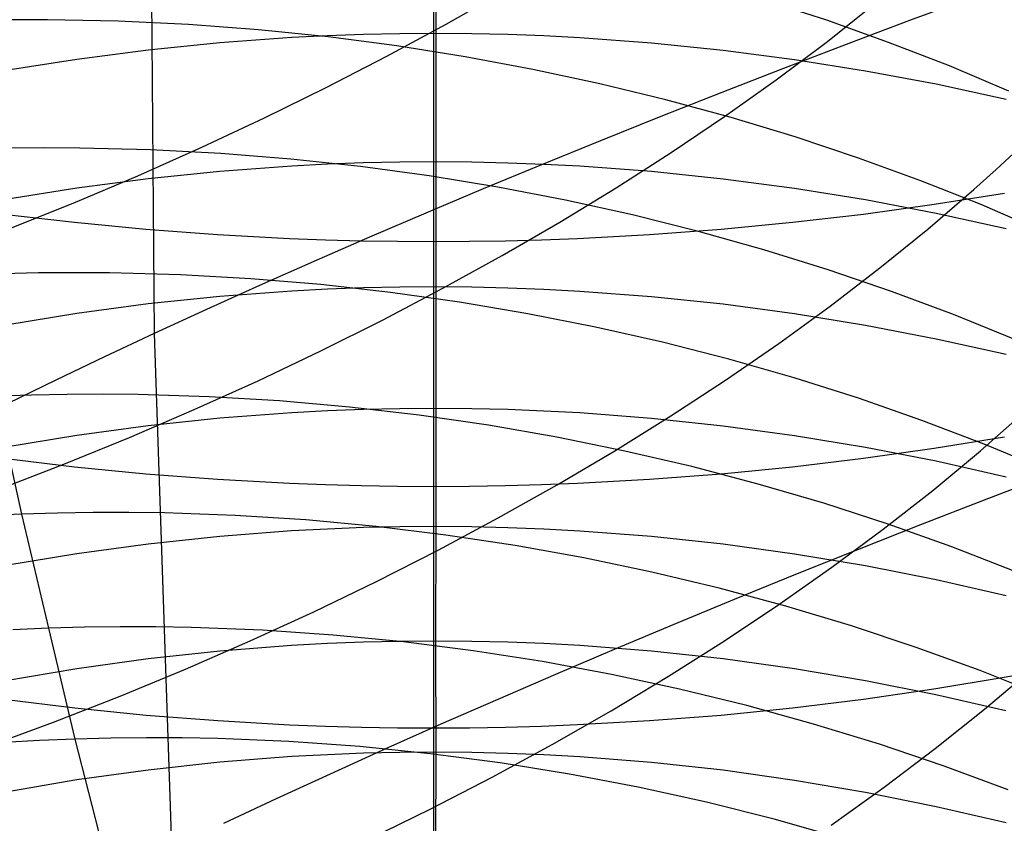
# Model space of a CAD drawing. Extents: x -383 to 1849, y -1185 to -529.
# Tile 78 of 256: x -326.91 to -320.26, y -1079.58 to -1074.15. Entities that reach past the tile are written whole.
import ezdxf

# ---------------------------------------------------------------- set-up
doc = ezdxf.new("R2010")
doc.units = 0
doc.layers.add('PREDEFINITO', color=7, linetype='CONTINUOUS')

msp = doc.modelspace()

# ---------------------------------------------------------------- linework, layer by layer
at = {"layer": 'PREDEFINITO'}
for p, q in [((-326.0326, -1072.8251, 433.4471), (-326.005, -1076.2741, 433.4388)), ((-324.1019, -1073.3558, 621.2011), (-324.1017, -1074.247, 620.0553)), ((-324.0318, -1074.1844, 493.5987), (-323.6405, -1073.9617, 493.7937)), ((-324.1165, -1073.9729, 661.0932), (-324.1164, -1075.6523, 659.926)), ((-321.4588, -1074.158, 527.7557), (-321.8847, -1074.0199, 527.9584)), ((-320.4648, -1073.9999, 437.1618), (-320.8982, -1074.1604, 436.9472)), ((-321.4634, -1074.3073, 496.1089), (-321.138, -1074.0497, 496.3656)), ((-326.7249, -1074.1542, 530.7417), (-326.9645, -1074.1542, 530.7863)), ((-326.2472, -1074.164, 530.6445), (-326.7249, -1074.1542, 530.7417)), ((-325.7718, -1074.1868, 530.5368), (-326.2472, -1074.164, 530.6445)), ((-321.0402, -1074.3069, 527.5451), (-321.4588, -1074.158, 527.7557)), ((-320.8982, -1074.1604, 436.9472), (-321.3267, -1074.3216, 436.7241)), ((-325.2991, -1074.2225, 530.419), (-325.7718, -1074.1868, 530.5368)), ((-324.8296, -1074.2707, 530.2913), (-325.2991, -1074.2225, 530.419)), ((-324.4322, -1074.4014, 493.415), (-324.0318, -1074.1844, 493.5987)), ((-325.0752, -1074.2751, 620.0748), (-325.5608, -1074.3103, 620.0991)), ((-324.832, -1074.2627, 620.0662), (-325.0752, -1074.2751, 620.0748)), ((-324.5887, -1074.2539, 620.0601), (-324.832, -1074.2627, 620.0662)), ((-324.3637, -1074.3314, 530.1538), (-324.8296, -1074.2707, 530.2913)), ((-324.3452, -1074.2487, 620.0565), (-324.5887, -1074.2539, 620.0601)), ((-324.1017, -1074.247, 620.0553), (-324.3452, -1074.2487, 620.0565)), ((-324.1017, -1074.247, 620.0553), (-324.1016, -1075.1146, 618.8919)), ((-323.8581, -1074.2489, 620.0566), (-324.1017, -1074.247, 620.0553)), ((-323.6147, -1074.2544, 620.0604), (-323.8581, -1074.2489, 620.0566)), ((-323.3713, -1074.2635, 620.0667), (-323.6147, -1074.2544, 620.0604)), ((-323.1282, -1074.2761, 620.0755), (-323.3713, -1074.2635, 620.0667)), ((-322.6426, -1074.3118, 620.1001), (-323.1282, -1074.2761, 620.0755)), ((-326.045, -1074.3592, 620.133), (-326.5273, -1074.4217, 620.1763)), ((-325.5608, -1074.3103, 620.0991), (-326.045, -1074.3592, 620.133)), ((-323.902, -1074.4043, 530.0069), (-324.3637, -1074.3314, 530.1538)), ((-322.1585, -1074.3612, 620.1344), (-322.6426, -1074.3118, 620.1001)), ((-321.6763, -1074.4242, 620.178), (-322.1585, -1074.3612, 620.1344)), ((-321.801, -1074.5602, 495.8626), (-321.4634, -1074.3073, 496.1089)), ((-321.3267, -1074.3216, 436.7241), (-321.75, -1074.4834, 436.4926)), ((-320.6295, -1074.4664, 527.3268), (-321.0402, -1074.3069, 527.5451)), ((-326.5273, -1074.4217, 620.1763), (-327.0073, -1074.4975, 620.2288)), ((-324.8411, -1074.6125, 493.2427), (-324.4322, -1074.4014, 493.415)), ((-323.4448, -1074.4893, 529.8509), (-323.902, -1074.4043, 530.0069)), ((-321.1965, -1074.5005, 620.2308), (-321.6763, -1074.4242, 620.178)), ((-322.9927, -1074.5861, 529.6858), (-323.4448, -1074.4893, 529.8509)), ((-321.75, -1074.4834, 436.4926), (-322.1679, -1074.6456, 436.2528)), ((-320.7196, -1074.59, 620.2928), (-321.1965, -1074.5005, 620.2308)), ((-320.227, -1074.6363, 527.1012), (-320.6295, -1074.4664, 527.3268)), ((-322.1502, -1074.8083, 495.6267), (-321.801, -1074.5602, 495.8626)), ((-325.2582, -1074.8174, 493.082), (-324.8411, -1074.6125, 493.2427)), ((-322.546, -1074.6946, 529.512), (-322.9927, -1074.5861, 529.6858)), ((-320.246, -1074.6922, 620.3636), (-320.7196, -1074.59, 620.2928)), ((-322.1679, -1074.6456, 436.2528), (-322.5802, -1074.8082, 436.0048)), ((-322.1053, -1074.8146, 529.3298), (-322.546, -1074.6946, 529.512)), ((-325.6829, -1075.0161, 492.9329), (-325.2582, -1074.8174, 493.082)), ((-322.5802, -1074.8082, 436.0048), (-322.9866, -1074.9712, 435.7489)), ((-322.5105, -1075.0513, 495.4014), (-322.1502, -1074.8083, 495.6267)), ((-321.671, -1074.9459, 529.1393), (-322.1053, -1074.8146, 529.3298)), ((-321.2435, -1075.0882, 528.9409), (-321.671, -1074.9459, 529.1393)), ((-326.7473, -1075.0202, 531.9473), (-326.9875, -1075.0227, 531.9882)), ((-326.5076, -1075.021, 531.9038), (-326.7473, -1075.0202, 531.9473)), ((-326.0296, -1075.0327, 531.809), (-326.5076, -1075.021, 531.9038)), ((-326.1147, -1075.2082, 492.7957), (-325.6829, -1075.0161, 492.9329)), ((-325.5538, -1075.0575, 531.704), (-326.0296, -1075.0327, 531.809)), ((-322.9866, -1074.9712, 435.7489), (-323.387, -1075.1343, 435.4853)), ((-320.3132, -1075.1665, 497.9596), (-320.1658, -1075.0302, 498.0975)), ((-325.0807, -1075.0954, 531.589), (-325.5538, -1075.0575, 531.704)), ((-324.6109, -1075.1461, 531.4644), (-325.0807, -1075.0954, 531.589)), ((-322.8814, -1075.289, 495.1868), (-322.5105, -1075.0513, 495.4014)), ((-320.8233, -1075.2415, 528.7347), (-321.2435, -1075.0882, 528.9409)), ((-325.0752, -1075.143, 618.9108), (-325.5608, -1075.1787, 618.9344)), ((-324.832, -1075.1305, 618.9025), (-325.0752, -1075.143, 618.9108)), ((-324.5887, -1075.1216, 618.8966), (-324.832, -1075.1305, 618.9025)), ((-324.1447, -1075.2094, 531.3303), (-324.6109, -1075.1461, 531.4644)), ((-324.3452, -1075.1163, 618.893), (-324.5887, -1075.1216, 618.8966)), ((-324.1016, -1075.1146, 618.8919), (-324.3452, -1075.1163, 618.893)), ((-324.1016, -1075.1146, 618.8919), (-324.1017, -1075.959, 617.7113)), ((-323.8581, -1075.1165, 618.8932), (-324.1016, -1075.1146, 618.8919)), ((-323.6146, -1075.1221, 618.8969), (-323.8581, -1075.1165, 618.8932)), ((-323.387, -1075.1343, 435.4853), (-323.7811, -1075.2975, 435.2141)), ((-323.3713, -1075.1313, 618.903), (-323.6146, -1075.1221, 618.8969)), ((-323.1281, -1075.1441, 618.9115), (-323.3713, -1075.1313, 618.903)), ((-322.6426, -1075.1803, 618.9355), (-323.1281, -1075.1441, 618.9115)), ((-326.5531, -1075.3935, 492.6705), (-326.1147, -1075.2082, 492.7957)), ((-326.045, -1075.2283, 618.9673), (-326.5273, -1075.2916, 619.0094)), ((-325.5608, -1075.1787, 618.9344), (-326.045, -1075.2283, 618.9673)), ((-323.6826, -1075.2851, 531.187), (-324.1447, -1075.2094, 531.3303)), ((-322.1585, -1075.2304, 618.9688), (-322.6426, -1075.1803, 618.9355)), ((-321.6763, -1075.2943, 619.0112), (-322.1585, -1075.2304, 618.9688)), ((-320.4639, -1075.3017, 497.8241), (-320.3132, -1075.1665, 497.9596)), ((-326.5273, -1075.2916, 619.0094), (-327.0073, -1075.3685, 619.0603)), ((-323.7811, -1075.2975, 435.2141), (-324.1688, -1075.4608, 434.9355)), ((-323.225, -1075.373, 531.0346), (-323.6826, -1075.2851, 531.187)), ((-323.2624, -1075.5213, 494.9831), (-322.8814, -1075.289, 495.1868)), ((-321.1964, -1075.3717, 619.0625), (-321.6763, -1075.2943, 619.0112)), ((-320.4109, -1075.4055, 528.521), (-320.8233, -1075.2415, 528.7347)), ((-320.7752, -1075.5687, 497.5607), (-320.4639, -1075.3017, 497.8241)), ((-320.7314, -1075.401, 659.595), (-320.2573, -1075.3259, 659.496)), ((-326.9976, -1075.572, 492.5574), (-326.5531, -1075.3935, 492.6705)), ((-322.7724, -1075.4729, 530.8736), (-323.225, -1075.373, 531.0346)), ((-321.2089, -1075.4667, 659.6815), (-320.7314, -1075.401, 659.595)), ((-320.7195, -1075.4624, 619.1226), (-321.1964, -1075.3717, 619.0625)), ((-320.0068, -1075.58, 528.3), (-320.4109, -1075.4055, 528.521)), ((-327.0229, -1075.4667, 659.6815), (-326.5429, -1075.5227, 659.7553)), ((-324.1688, -1075.4608, 434.9355), (-324.5499, -1075.6239, 434.6497)), ((-322.3254, -1075.5847, 530.704), (-322.7724, -1075.4729, 530.8736)), ((-321.6891, -1075.5227, 659.7552), (-321.2089, -1075.4667, 659.6815)), ((-320.2459, -1075.5661, 619.1914), (-320.7195, -1075.4624, 619.1226)), ((-326.5429, -1075.5227, 659.7553), (-326.0605, -1075.5689, 659.8162)), ((-323.6531, -1075.7478, 494.7904), (-323.2624, -1075.5213, 494.9831)), ((-322.1718, -1075.5689, 659.8161), (-321.6891, -1075.5227, 659.7552)), ((-326.0605, -1075.5689, 659.8162), (-325.5762, -1075.6052, 659.8639)), ((-325.5762, -1075.6052, 659.8639), (-325.0904, -1075.6312, 659.8982)), ((-325.0904, -1075.6312, 659.8982), (-324.8471, -1075.6404, 659.9103)), ((-324.5499, -1075.6239, 434.6497), (-324.9243, -1075.787, 434.3569)), ((-323.3856, -1075.6404, 659.9103), (-323.1422, -1075.6312, 659.8982)), ((-323.1422, -1075.6312, 659.8982), (-322.6563, -1075.6051, 659.8638)), ((-322.6563, -1075.6051, 659.8638), (-322.1718, -1075.5689, 659.8161)), ((-321.8842, -1075.7082, 530.5261), (-322.3254, -1075.5847, 530.704)), ((-321.0992, -1075.831, 497.3074), (-320.7752, -1075.5687, 497.5607)), ((-324.8471, -1075.6404, 659.9103), (-324.6036, -1075.647, 659.919)), ((-324.6036, -1075.647, 659.919), (-324.36, -1075.651, 659.9242)), ((-324.36, -1075.651, 659.9242), (-324.1164, -1075.6523, 659.926)), ((-324.1164, -1075.6523, 659.926), (-324.1165, -1077.3067, 658.7266)), ((-324.1164, -1075.6523, 659.926), (-323.8727, -1075.651, 659.9242)), ((-323.8727, -1075.651, 659.9242), (-323.6291, -1075.647, 659.919)), ((-323.6291, -1075.647, 659.919), (-323.3856, -1075.6404, 659.9103)), ((-324.0529, -1075.9684, 494.6088), (-323.6531, -1075.7478, 494.7904)), ((-321.4494, -1075.843, 530.3402), (-321.8842, -1075.7082, 530.5261)), ((-324.9243, -1075.787, 434.3569), (-325.2916, -1075.9497, 434.0573)), ((-321.4352, -1076.0885, 497.0642), (-321.0992, -1075.831, 497.3074)), ((-326.7859, -1075.8649, 533.1675), (-327.0265, -1075.8703, 533.2046)), ((-326.5457, -1075.863, 533.1277), (-326.7859, -1075.8649, 533.1675)), ((-326.3058, -1075.8645, 533.0855), (-326.5457, -1075.863, 533.1277)), ((-325.8275, -1075.8776, 532.9933), (-326.3058, -1075.8645, 533.0855)), ((-325.3514, -1075.9041, 532.8912), (-325.8275, -1075.8776, 532.9933)), ((-321.0215, -1075.9892, 530.1466), (-321.4494, -1075.843, 530.3402)), ((-325.2916, -1075.9497, 434.0573), (-325.6519, -1076.1121, 433.7513)), ((-324.878, -1075.9438, 532.7795), (-325.3514, -1075.9041, 532.8912)), ((-324.4078, -1075.9964, 532.6583), (-324.878, -1075.9438, 532.7795)), ((-324.3452, -1075.9608, 617.7124), (-324.5887, -1075.9662, 617.7158)), ((-324.1017, -1075.959, 617.7113), (-324.3452, -1075.9608, 617.7124)), ((-324.1017, -1075.959, 617.7113), (-324.1016, -1076.7803, 616.5137)), ((-323.8581, -1075.961, 617.7125), (-324.1017, -1075.959, 617.7113)), ((-323.6147, -1075.9667, 617.7161), (-323.8581, -1075.961, 617.7125)), ((-325.5608, -1076.024, 617.7525), (-326.045, -1076.0742, 617.7845)), ((-325.0752, -1075.9879, 617.7296), (-325.5608, -1076.024, 617.7525)), ((-324.832, -1075.9752, 617.7215), (-325.0752, -1075.9879, 617.7296)), ((-324.5887, -1075.9662, 617.7158), (-324.832, -1075.9752, 617.7215)), ((-324.4614, -1076.1829, 494.4384), (-324.0529, -1075.9684, 494.6088)), ((-323.9412, -1076.0619, 532.5279), (-324.4078, -1075.9964, 532.6583)), ((-323.3713, -1075.976, 617.7221), (-323.6147, -1075.9667, 617.7161)), ((-323.1281, -1075.989, 617.7303), (-323.3713, -1075.976, 617.7221)), ((-322.6426, -1076.0256, 617.7536), (-323.1281, -1075.989, 617.7303)), ((-322.1585, -1076.0764, 617.7858), (-322.6426, -1076.0256, 617.7536)), ((-320.6008, -1076.1463, 529.9453), (-321.0215, -1075.9892, 530.1466)), ((-326.045, -1076.0742, 617.7845), (-326.5273, -1076.1384, 617.8252)), ((-323.4787, -1076.1398, 532.3884), (-323.9412, -1076.0619, 532.5279)), ((-321.6763, -1076.1411, 617.8269), (-322.1585, -1076.0764, 617.7858)), ((-321.7829, -1076.341, 496.8314), (-321.4352, -1076.0885, 497.0642)), ((-326.5273, -1076.1384, 617.8252), (-327.0072, -1076.2163, 617.8747)), ((-325.6519, -1076.1121, 433.7513), (-326.005, -1076.2741, 433.4388)), ((-323.0207, -1076.2302, 532.2403), (-323.4787, -1076.1398, 532.3884)), ((-321.1965, -1076.2194, 617.8767), (-321.6763, -1076.1411, 617.8269)), ((-320.1879, -1076.3144, 529.7367), (-320.6008, -1076.1463, 529.9453)), ((-324.878, -1076.3911, 494.2795), (-324.4614, -1076.1829, 494.4384)), ((-322.5677, -1076.3328, 532.0836), (-323.0207, -1076.2302, 532.2403)), ((-320.7195, -1076.3113, 617.935), (-321.1965, -1076.2194, 617.8767)), ((-326.005, -1076.2741, 433.4388), (-326.3409, -1076.4313, 433.1277)), ((-326.005, -1076.2741, 433.4388), (-325.8863, -1079.7508, 433.409)), ((-322.1201, -1076.4473, 531.9185), (-322.5677, -1076.3328, 532.0836)), ((-322.1417, -1076.5882, 496.609), (-321.7829, -1076.341, 496.8314)), ((-320.2459, -1076.4163, 618.0017), (-320.7195, -1076.3113, 617.935)), ((-325.3022, -1076.5928, 494.132), (-324.878, -1076.3911, 494.2795)), ((-326.3409, -1076.4313, 433.1277), (-326.6703, -1076.5892, 432.8067)), ((-321.6785, -1076.5737, 531.7454), (-322.1201, -1076.4473, 531.9185)), ((-326.6703, -1076.5892, 432.8067), (-326.9928, -1076.7474, 432.476)), ((-325.7337, -1076.7878, 493.9962), (-325.3022, -1076.5928, 494.132)), ((-322.5112, -1076.8298, 496.3971), (-322.1417, -1076.5882, 496.609)), ((-321.2431, -1076.7116, 531.5645), (-321.6785, -1076.5737, 531.7454)), ((-326.8337, -1076.6893, 534.3984), (-327.0747, -1076.6975, 534.432)), ((-326.5929, -1076.6847, 534.3623), (-326.8337, -1076.6893, 534.3984)), ((-326.3525, -1076.6835, 534.3236), (-326.5929, -1076.6847, 534.3623)), ((-326.1124, -1076.6858, 534.2825), (-326.3525, -1076.6835, 534.3236)), ((-325.6336, -1076.7007, 534.1928), (-326.1124, -1076.6858, 534.2825)), ((-326.8988, -1077.4936, 535.6424), (-327.0747, -1076.6975, 534.432)), ((-325.1571, -1076.7292, 534.0934), (-325.6336, -1076.7007, 534.1928)), ((-324.6832, -1076.7709, 533.9846), (-325.1571, -1076.7292, 534.0934)), ((-320.8146, -1076.861, 531.3759), (-321.2431, -1076.7116, 531.5645)), ((-326.1717, -1076.9758, 493.8722), (-325.7337, -1076.7878, 493.9962)), ((-325.0752, -1076.8095, 616.5314), (-325.5608, -1076.8461, 616.5536)), ((-324.832, -1076.7967, 616.5236), (-325.0752, -1076.8095, 616.5314)), ((-324.5887, -1076.7875, 616.518), (-324.832, -1076.7967, 616.5236)), ((-324.2124, -1076.8259, 533.8666), (-324.6832, -1076.7709, 533.9846)), ((-324.3452, -1076.7821, 616.5147), (-324.5887, -1076.7875, 616.518)), ((-324.1016, -1076.7803, 616.5137), (-324.3452, -1076.7821, 616.5147)), ((-323.7452, -1076.8938, 533.7396), (-324.2124, -1076.8259, 533.8666)), ((-324.1016, -1076.7803, 616.5137), (-324.1017, -1077.5778, 615.2993)), ((-323.8581, -1076.7824, 616.5149), (-324.1016, -1076.7803, 616.5137)), ((-323.6146, -1076.7881, 616.5184), (-323.8581, -1076.7824, 616.5149)), ((-323.3713, -1076.7975, 616.5241), (-323.6146, -1076.7881, 616.5184)), ((-323.1281, -1076.8106, 616.5321), (-323.3713, -1076.7975, 616.5241)), ((-322.6426, -1076.8477, 616.5546), (-323.1281, -1076.8106, 616.5321)), ((-322.8908, -1077.0658, 496.196), (-322.5112, -1076.8298, 496.3971)), ((-320.4198, -1077.0659, 498.7841), (-320.11, -1076.7938, 499.0441)), ((-325.5608, -1076.8461, 616.5536), (-326.045, -1076.8969, 616.5845)), ((-323.282, -1076.9744, 533.6038), (-323.7452, -1076.8938, 533.7396)), ((-322.1584, -1076.8992, 616.5859), (-322.6426, -1076.8477, 616.5546)), ((-320.3934, -1077.0216, 531.18), (-320.8146, -1076.861, 531.3759)), ((-326.5274, -1076.9619, 616.624), (-327.0073, -1077.0407, 616.6719)), ((-326.045, -1076.8969, 616.5845), (-326.5274, -1076.9619, 616.624)), ((-321.6762, -1076.9647, 616.6257), (-322.1584, -1076.8992, 616.5859)), ((-326.616, -1077.1566, 493.7601), (-326.1717, -1076.9758, 493.8722)), ((-322.8233, -1077.0676, 533.4595), (-323.282, -1076.9744, 533.6038)), ((-321.1964, -1077.044, 616.674), (-321.6762, -1076.9647, 616.6257)), ((-320.732, -1077.0488, 658.4002), (-320.2579, -1076.9717, 658.3027)), ((-319.9798, -1077.1931, 530.9769), (-320.3934, -1077.0216, 531.18)), ((-323.2802, -1077.2959, 496.0057), (-322.8908, -1077.0658, 496.196)), ((-322.3695, -1077.1732, 533.3068), (-322.8233, -1077.0676, 533.4595)), ((-321.2093, -1077.1161, 658.4855), (-320.732, -1077.0488, 658.4002)), ((-320.7194, -1077.137, 616.7305), (-321.1964, -1077.044, 616.674)), ((-320.7424, -1077.3332, 498.5341), (-320.4198, -1077.0659, 498.7841)), ((-327.066, -1077.3301, 493.6601), (-326.616, -1077.1566, 493.7601)), ((-327.0227, -1077.1166, 658.4861), (-326.5428, -1077.174, 658.5587)), ((-321.6896, -1077.1736, 658.5582), (-321.2093, -1077.1161, 658.4855)), ((-320.2458, -1077.2433, 616.7951), (-320.7194, -1077.137, 616.7305)), ((-326.5428, -1077.174, 658.5587), (-326.0604, -1077.2214, 658.6186)), ((-326.0604, -1077.2214, 658.6186), (-325.5761, -1077.2585, 658.6655)), ((-322.6566, -1077.2583, 658.6652), (-322.1721, -1077.2211, 658.6182)), ((-321.9212, -1077.2909, 533.1461), (-322.3695, -1077.1732, 533.3068)), ((-322.1721, -1077.2211, 658.6182), (-321.6896, -1077.1736, 658.5582)), ((-325.5761, -1077.2585, 658.6655), (-325.0904, -1077.2852, 658.6993)), ((-325.0904, -1077.2852, 658.6993), (-324.8471, -1077.2946, 658.7112)), ((-324.8471, -1077.2946, 658.7112), (-324.6037, -1077.3014, 658.7198)), ((-323.6787, -1077.5199, 495.8263), (-323.2802, -1077.2959, 496.0057)), ((-323.6292, -1077.3013, 658.7197), (-323.3858, -1077.2945, 658.7111)), ((-323.3858, -1077.2945, 658.7111), (-323.1425, -1077.2851, 658.6991)), ((-323.1425, -1077.2851, 658.6991), (-322.6566, -1077.2583, 658.6652)), ((-321.4786, -1077.4205, 532.9775), (-321.9212, -1077.2909, 533.1461)), ((-319.9606, -1077.2332, 437.3235), (-320.395, -1077.3996, 437.1185)), ((-324.6037, -1077.3014, 658.7198), (-324.3601, -1077.3054, 658.7249)), ((-324.3601, -1077.3054, 658.7249), (-324.1165, -1077.3067, 658.7266)), ((-324.1165, -1077.3067, 658.7266), (-323.8728, -1077.3054, 658.7248)), ((-324.1165, -1077.3067, 658.7266), (-324.1164, -1078.9381, 657.4953)), ((-323.8728, -1077.3054, 658.7248), (-323.6292, -1077.3013, 658.7197)), ((-321.0771, -1077.5954, 498.294), (-320.7424, -1077.3332, 498.5341)), ((-321.0425, -1077.5619, 532.8012), (-321.4786, -1077.4205, 532.9775)), ((-320.395, -1077.3996, 437.1185), (-320.8247, -1077.5666, 436.9049)), ((-326.8988, -1077.4936, 535.6424), (-327.1403, -1077.5046, 535.6726)), ((-326.6576, -1077.4863, 535.6096), (-326.8988, -1077.4936, 535.6424)), ((-326.7173, -1078.2652, 536.8671), (-326.8988, -1077.4936, 535.6424)), ((-326.4166, -1077.4825, 535.5744), (-326.6576, -1077.4863, 535.6096)), ((-326.1759, -1077.4822, 535.5367), (-326.4166, -1077.4825, 535.5744)), ((-325.9355, -1077.4855, 535.4965), (-326.1759, -1077.4822, 535.5367)), ((-325.4561, -1077.5025, 535.4091), (-325.9355, -1077.4855, 535.4965)), ((-324.9787, -1077.5332, 535.3121), (-325.4561, -1077.5025, 535.4091)), ((-324.5039, -1077.5774, 535.206), (-324.9787, -1077.5332, 535.3121)), ((-324.0858, -1077.7375, 495.6581), (-323.6787, -1077.5199, 495.8263)), ((-320.613, -1077.7148, 532.6175), (-321.0425, -1077.5619, 532.8012)), ((-325.0754, -1077.6074, 615.3164), (-325.5611, -1077.6444, 615.3379)), ((-324.8321, -1077.5944, 615.3089), (-325.0754, -1077.6074, 615.3164)), ((-324.5888, -1077.5851, 615.3035), (-324.8321, -1077.5944, 615.3089)), ((-324.3452, -1077.5796, 615.3003), (-324.5888, -1077.5851, 615.3035)), ((-324.0322, -1077.635, 535.0909), (-324.5039, -1077.5774, 535.206)), ((-324.1017, -1077.5778, 615.2993), (-324.3452, -1077.5796, 615.3003)), ((-324.1017, -1077.5778, 615.2993), (-324.1019, -1078.3516, 614.0693)), ((-323.8581, -1077.5798, 615.3005), (-324.1017, -1077.5778, 615.2993)), ((-323.6146, -1077.5856, 615.3039), (-323.8581, -1077.5798, 615.3005)), ((-323.3712, -1077.5951, 615.3094), (-323.6146, -1077.5856, 615.3039)), ((-323.128, -1077.6084, 615.3171), (-323.3712, -1077.5951, 615.3094)), ((-322.6424, -1077.6458, 615.3389), (-323.128, -1077.6084, 615.3171)), ((-321.4236, -1077.8523, 498.0642), (-321.0771, -1077.5954, 498.294)), ((-320.8247, -1077.5666, 436.9049), (-321.2495, -1077.7341, 436.6827)), ((-325.5611, -1077.6444, 615.3379), (-326.0453, -1077.6958, 615.3678)), ((-323.5639, -1077.7058, 534.967), (-324.0322, -1077.635, 535.0909)), ((-322.1582, -1077.6978, 615.3691), (-322.6424, -1077.6458, 615.3389)), ((-326.5277, -1077.7615, 615.406), (-327.0077, -1077.8412, 615.4523)), ((-326.0453, -1077.6958, 615.3678), (-326.5277, -1077.7615, 615.406)), ((-324.5012, -1077.9486, 495.5011), (-324.0858, -1077.7375, 495.6581)), ((-323.0996, -1077.7894, 534.8345), (-323.5639, -1077.7058, 534.967)), ((-321.676, -1077.764, 615.4076), (-322.1582, -1077.6978, 615.3691)), ((-321.2495, -1077.7341, 436.6827), (-321.6691, -1077.9021, 436.4521)), ((-320.1908, -1077.8791, 532.4266), (-320.613, -1077.7148, 532.6175)), ((-322.6397, -1077.8858, 534.6938), (-323.0996, -1077.7894, 534.8345)), ((-321.1961, -1077.8441, 615.4543), (-321.676, -1077.764, 615.4076)), ((-322.1846, -1077.9947, 534.5449), (-322.6397, -1077.8858, 534.6938)), ((-321.7812, -1078.1038, 497.8447), (-321.4236, -1077.8523, 498.0642)), ((-320.7191, -1077.9381, 615.5089), (-321.1961, -1077.8441, 615.4543)), ((-324.9243, -1078.153, 495.3554), (-324.5012, -1077.9486, 495.5011)), ((-321.6691, -1077.9021, 436.4521), (-322.0834, -1078.0704, 436.2133)), ((-320.2454, -1078.0456, 615.5714), (-320.7191, -1077.9381, 615.5089)), ((-321.7349, -1078.1159, 534.3881), (-322.1846, -1077.9947, 534.5449)), ((-322.0834, -1078.0704, 436.2133), (-322.4921, -1078.2389, 435.9663)), ((-325.3547, -1078.3505, 495.2213), (-324.9243, -1078.153, 495.3554)), ((-322.1495, -1078.3495, 497.6356), (-321.7812, -1078.1038, 497.8447)), ((-321.291, -1078.2492, 534.2237), (-321.7349, -1078.1159, 534.3881)), ((-326.7173, -1078.2652, 536.8671), (-326.9589, -1078.2756, 536.8964)), ((-326.4759, -1078.2585, 536.8353), (-326.7173, -1078.2652, 536.8671)), ((-326.5382, -1079.0129, 538.1067), (-326.7173, -1078.2652, 536.8671)), ((-326.2347, -1078.2554, 536.8011), (-326.4759, -1078.2585, 536.8353)), ((-325.9938, -1078.2558, 536.7644), (-326.2347, -1078.2554, 536.8011)), ((-325.7533, -1078.2599, 536.7254), (-325.9938, -1078.2558, 536.7644)), ((-325.2734, -1078.2785, 536.6405), (-325.7533, -1078.2599, 536.7254)), ((-324.7956, -1078.3111, 536.5463), (-325.2734, -1078.2785, 536.6405)), ((-322.4921, -1078.2389, 435.9663), (-322.8949, -1078.4076, 435.7113)), ((-320.8533, -1078.3943, 534.0518), (-321.291, -1078.2492, 534.2237)), ((-325.7917, -1078.5408, 495.0987), (-325.3547, -1078.3505, 495.2213)), ((-324.5888, -1078.3592, 614.0735), (-324.8321, -1078.3686, 614.0787)), ((-324.3204, -1078.3574, 536.4432), (-324.7956, -1078.3111, 536.5463)), ((-324.3454, -1078.3535, 614.0703), (-324.5888, -1078.3592, 614.0735)), ((-324.1019, -1078.3516, 614.0693), (-324.3454, -1078.3535, 614.0703)), ((-323.848, -1078.4172, 536.3313), (-324.3204, -1078.3574, 536.4432)), ((-324.1019, -1078.3516, 614.0693), (-324.1017, -1079.1019, 612.8249)), ((-323.8584, -1078.3535, 614.0703), (-324.1019, -1078.3516, 614.0693)), ((-323.6149, -1078.3592, 614.0735), (-323.8584, -1078.3535, 614.0703)), ((-323.3717, -1078.3687, 614.0788), (-323.6149, -1078.3592, 614.0735)), ((-322.5281, -1078.5893, 497.4371), (-322.1495, -1078.3495, 497.6356)), ((-325.5609, -1078.4194, 614.1069), (-326.045, -1078.4716, 614.1359)), ((-325.0753, -1078.3819, 614.0861), (-325.5609, -1078.4194, 614.1069)), ((-324.8321, -1078.3686, 614.0787), (-325.0753, -1078.3819, 614.0861)), ((-323.3792, -1078.4904, 536.2109), (-323.848, -1078.4172, 536.3313)), ((-323.1285, -1078.382, 614.0862), (-323.3717, -1078.3687, 614.0788)), ((-322.8949, -1078.4076, 435.7113), (-323.2918, -1078.5764, 435.4487)), ((-322.6431, -1078.4196, 614.107), (-323.1285, -1078.382, 614.0862)), ((-322.1591, -1078.4719, 614.136), (-322.6431, -1078.4196, 614.107)), ((-320.4224, -1078.5512, 533.8726), (-320.8533, -1078.3943, 534.0518)), ((-326.045, -1078.4716, 614.1359), (-326.5273, -1078.5382, 614.1728)), ((-322.9142, -1078.5766, 536.0821), (-323.3792, -1078.4904, 536.2109)), ((-321.6771, -1078.5385, 614.173), (-322.1591, -1078.4719, 614.136)), ((-326.5273, -1078.5382, 614.1728), (-327.0072, -1078.6189, 614.2176)), ((-326.235, -1078.7237, 494.9879), (-325.7917, -1078.5408, 495.0987)), ((-321.1974, -1078.6193, 614.2179), (-321.6771, -1078.5385, 614.173)), ((-319.9986, -1078.7195, 533.6865), (-320.4224, -1078.5512, 533.8726)), ((-320.3918, -1078.8114, 499.792), (-320.0703, -1078.5395, 500.0384)), ((-320.2602, -1078.5961, 657.0799), (-319.7902, -1078.5075, 656.9724)), ((-323.2918, -1078.5764, 435.4487), (-323.6824, -1078.745, 435.1784)), ((-322.9164, -1078.823, 497.2492), (-322.5281, -1078.5893, 497.4371)), ((-322.4536, -1078.6756, 535.9453), (-322.9142, -1078.5766, 536.0821)), ((-320.7206, -1078.714, 614.2704), (-321.1974, -1078.6193, 614.2179)), ((-320.7339, -1078.6748, 657.1756), (-320.2602, -1078.5961, 657.0799)), ((-321.9979, -1078.7874, 535.8006), (-322.4536, -1078.6756, 535.9453)), ((-321.211, -1078.7436, 657.2591), (-320.7339, -1078.6748, 657.1756)), ((-327.0207, -1078.7437, 657.2592), (-326.5411, -1078.8024, 657.3304)), ((-326.6841, -1078.899, 494.889), (-326.235, -1078.7237, 494.9879)), ((-323.6824, -1078.745, 435.1784), (-324.0667, -1078.9136, 434.9008)), ((-321.691, -1078.8023, 657.3304), (-321.211, -1078.7436, 657.2591)), ((-320.2472, -1078.8223, 614.3306), (-320.7206, -1078.714, 614.2704)), ((-326.5411, -1078.8024, 657.3304), (-326.059, -1078.8508, 657.3892)), ((-323.314, -1079.0504, 497.0723), (-322.9164, -1078.823, 497.2492)), ((-322.1732, -1078.8508, 657.3892), (-321.691, -1078.8023, 657.3304)), ((-321.5474, -1078.9116, 535.6482), (-321.9979, -1078.7874, 535.8006)), ((-320.7255, -1079.0781, 499.5555), (-320.3918, -1078.8114, 499.792)), ((-326.059, -1078.8508, 657.3892), (-325.5751, -1078.8887, 657.4353)), ((-325.5751, -1078.8887, 657.4353), (-325.0897, -1078.9161, 657.4685)), ((-323.143, -1078.916, 657.4685), (-322.6574, -1078.8887, 657.4353)), ((-322.6574, -1078.8887, 657.4353), (-322.1732, -1078.8508, 657.3892)), ((-327.1384, -1079.0666, 494.8021), (-326.6841, -1078.899, 494.889)), ((-325.0897, -1078.9161, 657.4685), (-324.8465, -1078.9257, 657.4802)), ((-324.8465, -1078.9257, 657.4802), (-324.6033, -1078.9326, 657.4886)), ((-324.6033, -1078.9326, 657.4886), (-324.3598, -1078.9367, 657.4936)), ((-324.0667, -1078.9136, 434.9008), (-324.4444, -1079.0819, 434.6159)), ((-324.3598, -1078.9367, 657.4936), (-324.1164, -1078.9381, 657.4953)), ((-324.1164, -1078.9381, 657.4953), (-323.8729, -1078.9367, 657.4936)), ((-324.1164, -1078.9381, 657.4953), (-324.1164, -1080.5451, 656.2305)), ((-323.8729, -1078.9367, 657.4936), (-323.6294, -1078.9326, 657.4886)), ((-323.6294, -1078.9326, 657.4886), (-323.3861, -1078.9257, 657.4802)), ((-323.3861, -1078.9257, 657.4802), (-323.143, -1078.916, 657.4685)), ((-321.1027, -1079.048, 535.4883), (-321.5474, -1078.9116, 535.6482)), ((-326.7799, -1079.0227, 538.1351), (-327.0217, -1079.0363, 538.1611)), ((-326.5382, -1079.0129, 538.1067), (-326.7799, -1079.0227, 538.1351)), ((-326.2967, -1079.0067, 538.0759), (-326.5382, -1079.0129, 538.1067)), ((-326.3536, -1079.7351, 539.3597), (-326.5382, -1079.0129, 538.1067)), ((-326.0554, -1079.0042, 538.0428), (-326.2967, -1079.0067, 538.0759)), ((-325.8144, -1079.0053, 538.0073), (-326.0554, -1079.0042, 538.0428)), ((-325.5737, -1079.0101, 537.9696), (-325.8144, -1079.0053, 538.0073)), ((-325.0935, -1079.0303, 537.8872), (-325.5737, -1079.0101, 537.9696)), ((-324.6153, -1079.0646, 537.796), (-325.0935, -1079.0303, 537.8872)), ((-324.4444, -1079.0819, 434.6159), (-324.8154, -1079.2498, 434.3241)), ((-324.1396, -1079.1128, 537.696), (-324.6153, -1079.0646, 537.796)), ((-323.7203, -1079.2713, 496.9062), (-323.314, -1079.0504, 497.0723)), ((-320.6642, -1079.1965, 535.3212), (-321.1027, -1079.048, 535.4883)), ((-321.0709, -1079.3393, 499.329), (-320.7255, -1079.0781, 499.5555)), ((-325.0752, -1079.1321, 612.8409), (-325.5608, -1079.1699, 612.8609)), ((-324.832, -1079.1188, 612.8338), (-325.0752, -1079.1321, 612.8409)), ((-324.5887, -1079.1093, 612.8288), (-324.832, -1079.1188, 612.8338)), ((-324.3452, -1079.1037, 612.8258), (-324.5887, -1079.1093, 612.8288)), ((-324.1017, -1079.1019, 612.8249), (-324.3452, -1079.1037, 612.8258)), ((-323.6669, -1079.1746, 537.5875), (-324.1396, -1079.1128, 537.696)), ((-324.1017, -1079.1019, 612.8249), (-324.1019, -1079.826, 611.5657)), ((-323.8582, -1079.1039, 612.8259), (-324.1017, -1079.1019, 612.8249)), ((-323.6147, -1079.1098, 612.8291), (-323.8582, -1079.1039, 612.8259)), ((-323.3714, -1079.1196, 612.8342), (-323.6147, -1079.1098, 612.8291)), ((-323.1282, -1079.1331, 612.8414), (-323.3714, -1079.1196, 612.8342)), ((-322.6427, -1079.1714, 612.8617), (-323.1282, -1079.1331, 612.8414)), ((-326.045, -1079.2225, 612.8888), (-326.5273, -1079.2897, 612.9244)), ((-325.5608, -1079.1699, 612.8609), (-326.045, -1079.2225, 612.8888)), ((-323.1975, -1079.25, 537.4708), (-323.6669, -1079.1746, 537.5875)), ((-322.1586, -1079.2245, 612.8898), (-322.6427, -1079.1714, 612.8617)), ((-321.6764, -1079.2922, 612.9257), (-322.1586, -1079.2245, 612.8898)), ((-320.2323, -1079.3568, 535.147), (-320.6642, -1079.1965, 535.3212)), ((-326.5273, -1079.2897, 612.9244), (-327.0072, -1079.3712, 612.9676)), ((-324.8154, -1079.2498, 434.3241), (-325.1794, -1079.4174, 434.0256)), ((-324.1349, -1079.4854, 496.7513), (-323.7203, -1079.2713, 496.9062)), ((-322.732, -1079.3386, 537.3459), (-323.1975, -1079.25, 537.4708)), ((-321.1966, -1079.3742, 612.9691), (-321.6764, -1079.2922, 612.9257)), ((-322.2709, -1079.4402, 537.2132), (-322.732, -1079.3386, 537.3459)), ((-321.4277, -1079.5949, 499.1126), (-321.0709, -1079.3393, 499.329)), ((-325.1794, -1079.4174, 434.0256), (-325.5365, -1079.5844, 433.7204)), ((-320.7197, -1079.4703, 613.02), (-321.1966, -1079.3742, 612.9691)), ((-324.5573, -1079.6925, 496.6076), (-324.1349, -1079.4854, 496.7513)), ((-321.8145, -1079.5546, 537.0728), (-322.2709, -1079.4402, 537.2132)), ((-320.2461, -1079.5802, 613.0782), (-320.7197, -1079.4703, 613.02)), ((-321.3634, -1079.6817, 536.925), (-321.8145, -1079.5546, 537.0728))]:
    msp.add_line(p, q, dxfattribs=at)

doc.saveas('drawing.dxf')
